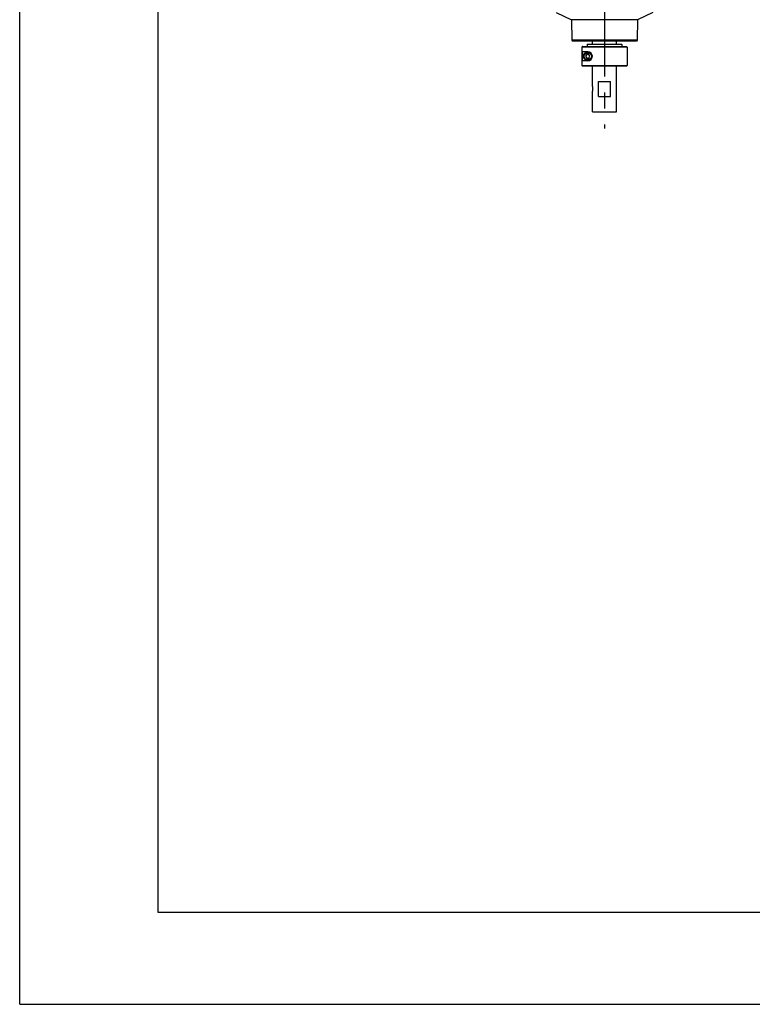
# Model space of a CAD drawing. Extents: x 0 to 2548, y 0 to 1800.
# Tile 1 of 29: x 0 to 482, y 0 to 648. Entities that reach past the tile are written whole.
import ezdxf

# ---------------------------------------------------------------- set-up
doc = ezdxf.new("R2010")
doc.units = 0
doc.header["$LTSCALE"] = 140.166667
doc.linetypes.add('CENTER', pattern=[0.6, 0.375, -0.075, 0.075, -0.075])
doc.layers.add('DEFAULT_1', color=7, linetype='CENTER')

msp = doc.modelspace()

# ---------------------------------------------------------------- linework, layer by layer
at = {"color": 7, "linetype": 'Continuous'}
for p, q in [((0, 0), (0, 1800)), ((90.9091, 1739.3939), (90.9091, 60.6061)), ((353.3132, 652.835), (363.3577, 648.0224)), ((416.8909, 652.835), (406.8464, 648.0224)), ((406.8464, 648.0224), (363.3577, 648.0224)), ((363.3577, 648.0224), (363.5933, 634.5223)), ((406.8464, 648.0224), (406.6108, 634.5223)), ((406.6108, 634.5223), (363.5933, 634.5223)), ((363.5933, 634.5223), (364.102, 634.0224)), ((406.1015, 634.0224), (364.1026, 634.0224)), ((400.102, 630.0224), (370.1208, 630.0224)), ((370.1208, 630.0224), (370.1208, 618.0224)), ((370.6215, 630.5224), (399.602, 630.5224)), ((396.602, 631.7224), (373.6265, 631.7224)), ((373.6265, 631.7224), (373.6265, 630.5224)), ((373.9272, 632.0224), (396.3019, 632.0224)), ((377.102, 632.0224), (377.102, 634.0224)), ((393.102, 632.0224), (393.102, 634.0224)), ((396.302, 632.0224), (396.602, 631.7224)), ((396.602, 631.7224), (396.602, 630.5224)), ((399.602, 630.5224), (400.102, 630.0224)), ((400.102, 630.0224), (400.102, 618.0224)), ((406.6108, 634.5223), (406.102, 634.0224)), ((374.102, 627.0224), (370.7167, 627.0224)), ((370.7167, 621.0224), (370.7167, 627.0224)), ((373.3804, 625.2724), (372.6587, 624.0224)), ((372.6587, 624.0224), (373.3804, 622.7724)), ((374.8237, 625.2724), (373.3804, 625.2724)), ((373.3804, 622.7724), (374.8237, 622.7724)), ((375.5454, 624.0224), (374.8237, 625.2724)), ((374.8237, 622.7724), (375.5454, 624.0224)), ((370.1208, 618.0224), (400.102, 618.0224)), ((399.602, 617.5224), (370.6215, 617.5224)), ((374.102, 621.0224), (370.7167, 621.0224)), ((377.102, 604.0224), (377.102, 617.5224)), ((393.102, 587.5224), (393.102, 617.5224)), ((400.102, 618.0224), (399.602, 617.5224)), ((381.2291, 607.5224), (388.975, 607.5224)), ((381.2291, 597.5224), (381.2291, 607.5224)), ((388.975, 597.5224), (388.975, 607.5224)), ((377.102, 587.5224), (377.102, 601.0224)), ((381.2291, 597.5224), (388.975, 597.5224)), ((377.102, 587.5224), (393.102, 587.5224)), ((90.9091, 60.6061), (2512.1212, 60.6061)), ((0, 0), (2548.4848, 0))]:
    msp.add_line(p, q, dxfattribs=at)
for radius in [2.75, 2.35]:
    msp.add_circle((374.102, 624.0224), radius, dxfattribs=at)
msp.add_arc((374.102, 624.0224), 3, 270, 90, dxfattribs=at)
for points, start_tangent, end_tangent in [([(370.6215, 630.5224), (370.4552, 630.3563), (370.2883, 630.1897), (370.1208, 630.0224)], (-0.7075802, -0.70663304), (-0.70754914, -0.70666415)), ([(373.9272, 632.0224), (373.8272, 631.9227), (373.727, 631.8227), (373.6265, 631.7224)], (-0.70790082, -0.70631185), (-0.70785987, -0.70635289)), ([(370.6215, 617.5224), (370.4552, 617.6885), (370.2883, 617.8551), (370.1208, 618.0224)], (-0.7075802, 0.70663304), (-0.70754914, 0.70666415)), ([(377.102, 604.0224), (377.1154, 603.9355), (377.1502, 603.6795), (377.1907, 603.2848), (377.2183, 602.7851), (377.218, 602.2493), (377.1903, 601.7553), (377.1497, 601.3606), (377.1154, 601.1093), (377.102, 601.0224)], (0.15596525, -0.98776254), (-0.15596507, -0.98776257))]:
    msp.add_spline(points, degree=3, dxfattribs=dict(at, start_tangent=start_tangent, end_tangent=end_tangent))
at = {"layer": 'DEFAULT_1', "color": 7, "linetype": 'CENTER'}
msp.add_line((385.102, 915.5224), (385.102, 576.4459), dxfattribs=at)

doc.saveas('drawing.dxf')
